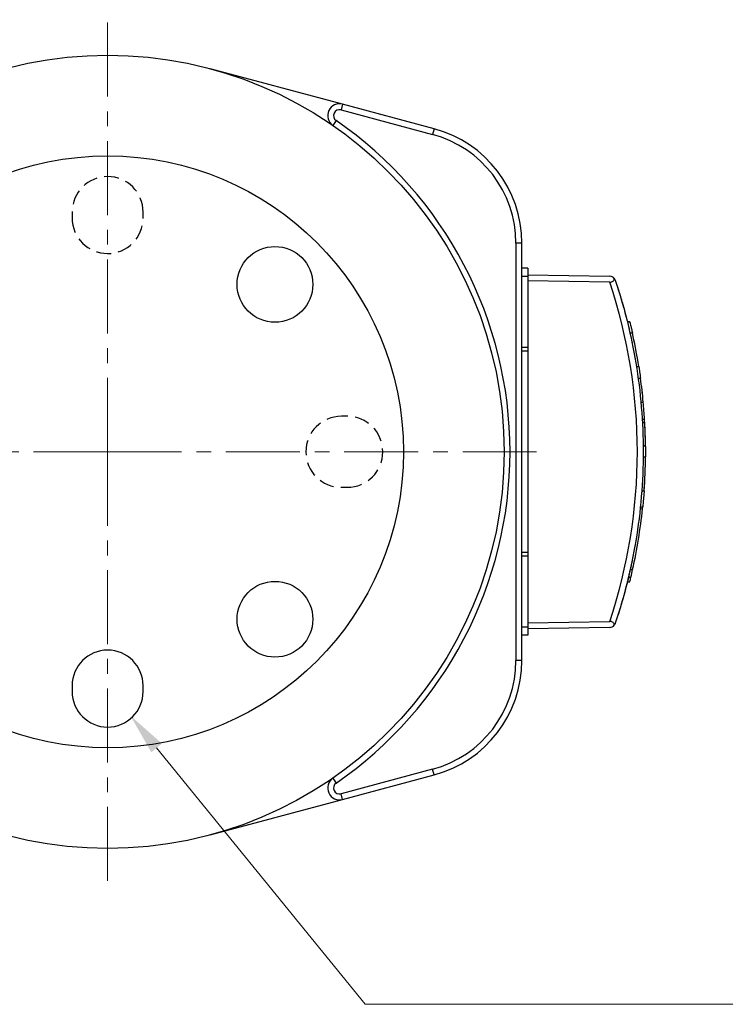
# Model space of a CAD drawing. Header units: inches. Extents: x 0 to 5655, y -2263 to 1330.
# Tile 68 of 239: x 4215 to 4275, y -1934 to -1851. Entities that reach past the tile are written whole.
import ezdxf

# ---------------------------------------------------------------- set-up
doc = ezdxf.new("R2010")
doc.units = ezdxf.units.IN
doc.header["$MEASUREMENT"] = 0
doc.linetypes.add('CENTER', pattern=[2, 1.25, -0.25, 0.25, -0.25])
doc.linetypes.add('HIDDEN', pattern=[0.375, 0.25, -0.125])
for name, color, linetype, lineweight in [('AM_5', 3, 'Continuous', 15), ('AM_7', 4, 'CENTER', 15), ('可見 (ISO)', 7, 'Continuous', 25), ('窄部可見 (ISO)', 7, 'Continuous', 25)]:
    doc.layers.add(name, color=color, linetype=linetype, lineweight=lineweight)

# ---------------------------------------------------------------- blocks, each defined once
blk = doc.blocks.new('*S635')
at = {"layer": 'AM_5', "color": 7}
for p, q in [((10207.852, -1815.697), (10190.235, -1794.039)), ((10257.585, -1815.697), (10207.852, -1815.697))]:
    blk.add_line(p, q, dxfattribs=at)
at = {"layer": 'AM_5', "color": 7, "linetype": 'Continuous'}
blk.add_trace([(10190.687, -1793.671), (10189.782, -1794.407), (10188.026, -1791.323)], dxfattribs=at)

msp = doc.modelspace()

# ---------------------------------------------------------------- linework, layer by layer
at = {"color": 1, "linetype": 'HIDDEN', "lineweight": 25, "ltscale": 5}
for p, q in [((4219.621, -1866.996), (4219.621, -1867.496)), ((4225.621, -1867.496), (4225.621, -1866.996)), ((4242.871, -1884.246), (4242.371, -1884.246)), ((4242.371, -1890.246), (4242.871, -1890.246))]:
    msp.add_line(p, q, dxfattribs=at)
at = {"color": 7, "linetype": 'Continuous', "lineweight": 25}
for p, q in [((4219.621, -1906.996), (4219.621, -1907.496)), ((4225.621, -1907.496), (4225.621, -1906.996))]:
    msp.add_line(p, q, dxfattribs=at)
at = {"color": 7}
for centre, radius in [((4222.621, -1887.246), 25), ((4236.763, -1873.104), 3.2), ((4236.763, -1901.388), 3.2)]:
    msp.add_circle(centre, radius, dxfattribs=at)
at = {"color": 1, "linetype": 'HIDDEN', "lineweight": 25, "ltscale": 5}
for centre, start, end in [((4222.621, -1866.996), 0, 180), ((4222.621, -1867.496), 180, 0), ((4242.371, -1887.246), 90, 270), ((4242.871, -1887.246), 270, 90)]:
    msp.add_arc(centre, 3, start, end, dxfattribs=at)
at = {"color": 7, "linetype": 'Continuous', "lineweight": 25}
for centre, start, end in [((4222.621, -1906.996), 0, 180), ((4222.621, -1907.496), 180, 0)]:
    msp.add_arc(centre, 3, start, end, dxfattribs=at)
at = {"layer": 'AM_7', "ltscale": 5}
for q in [(4222.621, -1850.746), (4186.121, -1887.246), (4259.121, -1887.246), (4222.621, -1923.746)]:
    msp.add_line((4222.621, -1887.246), q, dxfattribs=at)
at = {"layer": '可見 (ISO)'}
for p, q in [((4242.473, -1857.884), (4231.292, -1854.888)), ((4250.209, -1859.957), (4242.473, -1857.884)), ((4242.344, -1858.367), (4250.08, -1860.44)), ((4257.121, -1869.616), (4257.121, -1904.877)), ((4257.621, -1904.877), (4257.621, -1869.616)), ((4258.121, -1871.746), (4257.621, -1871.746)), ((4258.121, -1871.746), (4258.121, -1872.443)), ((4258.121, -1872.443), (4257.621, -1872.443)), ((4258.121, -1872.296), (4265.051, -1872.417)), ((4258.121, -1872.443), (4258.121, -1878.443)), ((4265.051, -1872.917), (4258.121, -1872.796)), ((4266.534, -1876.266), (4266.741, -1876.27)), ((4266.743, -1876.279), (4266.536, -1876.275)), ((4266.753, -1877.193), (4266.958, -1877.193)), ((4258.121, -1878.443), (4257.621, -1878.443)), ((4258.121, -1878.743), (4257.621, -1878.743)), ((4258.121, -1878.443), (4258.121, -1878.743)), ((4258.121, -1878.743), (4258.121, -1895.749)), ((4267.302, -1880.052), (4267.505, -1880.052)), ((4267.445, -1881.013), (4267.647, -1881.02)), ((4267.678, -1883.051), (4267.879, -1883.049)), ((4267.789, -1884.497), (4267.989, -1884.5)), ((4267.805, -1884.78), (4268.005, -1884.783)), ((4267.868, -1886.719), (4268.068, -1886.714)), ((4268.069, -1886.786), (4267.869, -1886.783)), ((4267.869, -1887.677), (4268.069, -1887.677)), ((4267.753, -1890.536), (4267.953, -1890.536)), ((4267.619, -1892.046), (4267.819, -1892.051)), ((4267.633, -1891.908), (4267.834, -1891.905)), ((4258.121, -1895.749), (4257.621, -1895.749)), ((4258.121, -1896.049), (4257.621, -1896.049)), ((4258.121, -1895.749), (4258.121, -1896.049)), ((4258.121, -1896.049), (4258.121, -1902.049)), ((4266.63, -1897.831), (4266.837, -1897.826)), ((4266.777, -1897.192), (4266.983, -1897.189)), ((4266.534, -1898.226), (4266.741, -1898.223)), ((4258.121, -1902.049), (4257.621, -1902.049)), ((4258.121, -1901.696), (4265.051, -1901.575)), ((4258.121, -1902.049), (4258.121, -1902.746)), ((4258.121, -1902.746), (4257.621, -1902.746)), ((4265.051, -1902.075), (4258.121, -1902.196)), ((4250.08, -1914.053), (4242.344, -1916.126)), ((4242.473, -1916.609), (4250.209, -1914.536)), ((4231.292, -1919.605), (4242.473, -1916.609))]:
    msp.add_line(p, q, dxfattribs=at)
msp.add_circle((4222.621, -1887.246), 33.5, dxfattribs=at)
for centre, radius, start, end in [((4242.214, -1858.85), 1, 75, 235.39514), ((4242.214, -1858.85), 0.5, 75, 235.39514), ((4222.621, -1887.246), 34, 304.60486, 55.39514), ((4247.621, -1869.616), 9.5, 0, 75), ((4247.621, -1869.616), 10, 0, 75), ((4265.043, -1872.917), 0.5, 38.74776, 89), ((4265.043, -1901.575), 0.5, 271, 321.24937), ((4247.621, -1904.877), 9.5, 285, 0), ((4247.621, -1904.877), 10, 285, 0), ((4242.214, -1915.643), 1, 124.60486, 285), ((4242.214, -1915.643), 0.5, 124.60486, 285)]:
    msp.add_arc(centre, radius, start, end, dxfattribs=at)
for centre, major_axis, ratio, start_param, end_param in [((4222.135, -1887.246), (0, -45.943), 0.999848, 1.811844, 1.812043), ((4222.134, -1887.246), (0, -45.944), 0.999848, 1.763351, 1.791407), ((4222.134, -1887.246), (0, -45.944), 0.999848, 1.728037, 1.791407), ((4222.134, -1887.246), (0, -45.944), 0.999848, 1.755876, 1.75733), ((4222.134, -1887.246), (0, -45.944), 0.999848, 1.750665, 1.753383), ((4222.135, -1887.246), (0, -45.943), 0.999848, 1.662282, 1.706727), ((4222.135, -1887.246), (0, -45.943), 0.999848, 1.683071, 1.684634), ((4222.135, -1887.246), (0, -45.943), 0.999848, 1.678459, 1.680723), ((4147.29, -1888.9), (120.77, 2.676), 0.615918, 0.023196, 0.042731), ((2260.403, -1852.59), (2007.661, -35.449), 0.150661, 0.010759, 0.011694), ((4222.135, -1887.246), (0, -45.943), 0.999848, 1.582372, 1.624444), ((4222.135, -1887.246), (0, -45.943), 0.999848, 1.595163, 1.624444), ((4222.135, -1887.246), (0, -45.943), 0.999848, 1.598386, 1.624444), ((3778.088, -1895.388), (489.975, 8.984), 0.306205, 6.280637, 6.285706), ((4222.135, -1887.246), (0, -45.943), 0.999848, 1.499136, 1.561411), ((4222.135, -1887.246), (0, -45.943), 0.999848, 1.534379, 1.561411), ((4222.135, -1887.246), (0, -45.943), 0.999848, 1.521664, 1.524524), ((4222.135, -1887.246), (0, -45.943), 0.999848, 1.526809, 1.528429), ((4222.135, -1887.246), (0, -45.943), 0.999848, 1.499136, 1.515713), ((4222.135, -1887.246), (0, -45.943), 0.999848, 1.499136, 1.515713), ((4222.135, -1887.246), (0, -45.944), 0.999848, 1.352649, 1.466029), ((3788.646, -1895.278), (479.415, 8.791), 0.306205, 6.245323, 6.246314), ((4222.134, -1887.246), (0, -45.944), 0.999848, 1.376308, 1.378101), ((4222.135, -1887.246), (0, -45.944), 0.999848, 1.376308, 1.376485), ((4222.134, -1887.246), (0, -45.944), 0.999848, 1.362171, 1.364689), ((4222.134, -1887.246), (0, -45.944), 0.999848, 1.367258, 1.369585), ((4222.135, -1887.246), (0, -45.944), 0.999848, 1.367258, 1.369585), ((4222.135, -1887.246), (0, -45.943), 0.999848, 1.32955, 1.338437), ((3822.859, -1895.156), (445.161, 8.169), 0.308486, 6.204362, 6.208989)]:
    msp.add_ellipse(centre, major_axis=major_axis, ratio=ratio, start_param=start_param, end_param=end_param, dxfattribs=at)
for points, knots in [([(4265.051, -1872.917), (4265.082, -1872.918), (4265.113, -1872.916), (4265.174, -1872.906), (4265.204, -1872.898), (4265.272, -1872.87), (4265.307, -1872.848), (4265.368, -1872.791), (4265.391, -1872.755), (4265.422, -1872.682), (4265.43, -1872.643), (4265.432, -1872.604)], [0.00000029, 0.00000029, 0.00000029, 0.00000029, 0.00932482, 0.00932482, 0.01892226, 0.01892226, 0.03321006, 0.03321006, 0.04966837, 0.04966837, 0.06601659, 0.06601659, 0.06601659, 0.06601659]), ([(4265.517, -1872.759), (4265.514, -1872.75), (4265.511, -1872.742), (4265.5, -1872.714), (4265.491, -1872.696), (4265.468, -1872.652), (4265.451, -1872.628), (4265.432, -1872.604)], [-0.0038519, -0.0038519, -0.0038519, -0.0038519, 0, 0, 0.0086169, 0.0086169, 0.02089739, 0.02089739, 0.02089739, 0.02089739]), ([(4265.517, -1872.759), (4266.268, -1875.009), (4266.853, -1877.347), (4267.25, -1879.733), (4267.661, -1882.204), (4267.871, -1884.725), (4267.871, -1887.246), (4267.871, -1889.768), (4267.661, -1892.289), (4267.25, -1894.759), (4266.853, -1897.145), (4266.268, -1899.483), (4265.517, -1901.734)], [5.9609734, 5.9609734, 5.9609734, 5.9609734, 6.1192629, 6.1192629, 6.1192629, 6.2831856, 6.2831856, 6.2831856, 6.4471083, 6.4471083, 6.4471083, 6.6053972, 6.6053972, 6.6053972, 6.6053972]), ([(4265.71, -1873.352), (4265.71, -1873.352), (4265.71, -1873.352), (4265.71, -1873.352), (4265.71, -1873.352), (4265.71, -1873.352), (4265.71, -1873.352), (4265.71, -1873.352), (4265.711, -1873.353), (4265.711, -1873.353), (4265.711, -1873.353), (4265.711, -1873.353)], [0, 0, 0, 0, 0.000053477, 0.000053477, 0.000481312, 0.000481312, 0.001336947, 0.001336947, 0.003048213, 0.003048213, 0.003208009, 0.003208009, 0.003208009, 0.003208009]), ([(4265.71, -1873.352), (4265.71, -1873.352), (4265.71, -1873.352), (4265.71, -1873.352), (4265.71, -1873.352), (4265.71, -1873.352), (4265.71, -1873.352), (4265.71, -1873.352), (4265.711, -1873.353), (4265.711, -1873.353), (4265.711, -1873.354), (4265.714, -1873.363), (4265.719, -1873.379), (4265.745, -1873.46), (4265.776, -1873.558), (4265.838, -1873.76), (4265.863, -1873.839), (4265.889, -1873.926)], [0, 0, 0, 0, 0.0000535, 0.0000535, 0.0004813, 0.0004813, 0.0013369, 0.0013369, 0.0030482, 0.0030482, 0.012128, 0.012128, 0.0488763, 0.0488763, 0.1266696, 0.1266696, 0.1671136, 0.1671136, 0.1671136, 0.1671136]), ([(4265.99, -1874.263), (4266.048, -1874.457), (4266.111, -1874.676), (4266.244, -1875.151), (4266.316, -1875.415), (4266.419, -1875.808), (4266.453, -1875.941), (4266.485, -1876.071)], [0.2144102, 0.2144102, 0.2144102, 0.2144102, 0.2898611, 0.2898611, 0.3710904, 0.3710904, 0.4117569, 0.4117569, 0.4117569, 0.4117569]), ([(4266.077, -1874.558), (4266.109, -1874.67), (4266.142, -1874.786), (4266.244, -1875.151), (4266.316, -1875.415), (4266.419, -1875.808), (4266.453, -1875.941), (4266.485, -1876.071)], [0.2506199, 0.2506199, 0.2506199, 0.2506199, 0.2898611, 0.2898611, 0.3710904, 0.3710904, 0.4117569, 0.4117569, 0.4117569, 0.4117569]), ([(4266.573, -1876.424), (4266.574, -1876.428), (4266.575, -1876.433), (4266.611, -1876.582), (4266.645, -1876.724), (4266.676, -1876.859)], [0.44891288, 0.44891288, 0.44891288, 0.44891288, 0.45025916, 0.45025916, 0.49730633, 0.49730633, 0.49730633, 0.49730633]), ([(4266.743, -1876.279), (4266.743, -1876.279), (4266.749, -1876.303), (4266.773, -1876.401), (4266.791, -1876.475), (4266.832, -1876.645), (4266.857, -1876.753), (4266.909, -1876.974), (4266.934, -1877.086), (4266.958, -1877.193)], [-0.2906613, -0.2906613, -0.2906613, -0.2906613, -0.2544188, -0.2544188, -0.2181764, -0.2181764, -0.1814874, -0.1814874, -0.1491272, -0.1491272, -0.1491272, -0.1491272]), ([(4266.921, -1877.97), (4266.931, -1878.017), (4266.937, -1878.046), (4266.939, -1878.059), (4266.94, -1878.06), (4266.94, -1878.06)], [0.68171962, 0.68171962, 0.68171962, 0.68171962, 0.7324398, 0.7324398, 0.74477296, 0.74477296, 0.74477296, 0.74477296]), ([(4267.505, -1880.052), (4267.528, -1880.198), (4267.55, -1880.346), (4267.601, -1880.688), (4267.627, -1880.873), (4267.647, -1881.02)], [-0.2323641, -0.2323641, -0.2323641, -0.2323641, -0.189136, -0.189136, -0.1267546, -0.1267546, -0.1267546, -0.1267546]), ([(4268.069, -1886.786), (4268.069, -1886.786), (4268.069, -1886.81), (4268.07, -1886.905), (4268.071, -1886.977), (4268.071, -1887.142), (4268.071, -1887.247), (4268.071, -1887.464), (4268.07, -1887.573), (4268.069, -1887.677)], [-0.2813174, -0.2813174, -0.2813174, -0.2813174, -0.2461592, -0.2461592, -0.2110011, -0.2110011, -0.1758415, -0.1758415, -0.1448642, -0.1448642, -0.1448642, -0.1448642]), ([(4267.953, -1890.536), (4267.943, -1890.681), (4267.932, -1890.829), (4267.904, -1891.173), (4267.887, -1891.36), (4267.859, -1891.656), (4267.847, -1891.785), (4267.837, -1891.882), (4267.836, -1891.894), (4267.834, -1891.905)], [-0.231066, -0.231066, -0.231066, -0.231066, -0.1883894, -0.1883894, -0.1255662, -0.1255662, -0.0627831, -0.0627831, -0.053411, -0.053411, -0.053411, -0.053411]), ([(4266.94, -1896.432), (4266.94, -1896.432), (4266.94, -1896.432), (4266.94, -1896.432), (4266.94, -1896.432), (4266.94, -1896.432), (4266.94, -1896.432), (4266.94, -1896.432), (4266.94, -1896.432), (4266.94, -1896.432), (4266.94, -1896.432), (4266.94, -1896.432), (4266.94, -1896.432), (4266.939, -1896.433), (4266.939, -1896.435), (4266.937, -1896.444), (4266.936, -1896.451), (4266.926, -1896.5), (4266.909, -1896.582), (4266.859, -1896.82), (4266.824, -1896.981), (4266.739, -1897.362), (4266.688, -1897.588), (4266.573, -1898.072), (4266.507, -1898.338), (4266.372, -1898.865), (4266.301, -1899.133), (4266.163, -1899.634), (4266.095, -1899.873), (4265.973, -1900.291), (4265.917, -1900.477), (4265.824, -1900.781), (4265.785, -1900.904), (4265.737, -1901.055), (4265.723, -1901.101), (4265.712, -1901.134), (4265.711, -1901.14), (4265.711, -1901.14)], [0, 0, 0, 0, 0.0000136, 0.0000136, 0.0000409, 0.0000409, 0.0000955, 0.0000955, 0.0002046, 0.0002046, 0.0004227, 0.0004227, 0.0039135, 0.0039135, 0.0178825, 0.0178825, 0.0364047, 0.0364047, 0.1125388, 0.1125388, 0.190902, 0.190902, 0.2714314, 0.2714314, 0.353618, 0.353618, 0.4351264, 0.4351264, 0.5142412, 0.5142412, 0.5898035, 0.5898035, 0.6632829, 0.6632829, 0.7195634, 0.7195634, 0.7466463, 0.7466463, 0.7466463, 0.7466463]), ([(4266.935, -1896.457), (4266.934, -1896.459), (4266.934, -1896.461), (4266.924, -1896.507), (4266.906, -1896.594), (4266.88, -1896.717)], [0.06079107, 0.06079107, 0.06079107, 0.06079107, 0.06550989, 0.06550989, 0.14334286, 0.14334286, 0.14334286, 0.14334286]), ([(4266.526, -1898.259), (4266.498, -1898.372), (4266.469, -1898.488), (4266.404, -1898.742), (4266.367, -1898.884), (4266.329, -1899.024)], [0.31794116, 0.31794116, 0.31794116, 0.31794116, 0.35361804, 0.35361804, 0.39703191, 0.39703191, 0.39703191, 0.39703191]), ([(4265.432, -1901.888), (4265.43, -1901.85), (4265.422, -1901.811), (4265.391, -1901.737), (4265.368, -1901.702), (4265.307, -1901.645), (4265.272, -1901.622), (4265.204, -1901.595), (4265.174, -1901.587), (4265.113, -1901.577), (4265.082, -1901.575), (4265.051, -1901.575)], [0.00000087, 0.00000087, 0.00000087, 0.00000087, 0.01642997, 0.01642997, 0.03297362, 0.03297362, 0.04733203, 0.04733203, 0.05698009, 0.05698009, 0.06635361, 0.06635361, 0.06635361, 0.06635361]), ([(4265.517, -1901.734), (4265.514, -1901.742), (4265.511, -1901.751), (4265.5, -1901.778), (4265.491, -1901.797), (4265.468, -1901.84), (4265.451, -1901.865), (4265.432, -1901.888)], [-0.0247686, -0.0247686, -0.0247686, -0.0247686, -0.02091448, -0.02091448, -0.01229054, -0.01229054, -0.00000097, -0.00000097, -0.00000097, -0.00000097])]:
    msp.add_open_spline(points, degree=3, knots=knots, dxfattribs=at)
for points in [[(4265.732, -1873.421), (4265.746, -1873.465), (4265.767, -1873.53), (4265.793, -1873.615)], [(4266.077, -1874.558), (4266.127, -1874.732), (4266.18, -1874.921), (4266.233, -1875.114)], [(4266.662, -1897.694), (4266.62, -1897.873), (4266.574, -1898.064), (4266.526, -1898.259)]]:
    msp.add_open_spline(points, degree=3, dxfattribs=at)
at = {"layer": '窄部可見 (ISO)'}
for p, q in [((4242.473, -1857.884), (4242.344, -1858.367)), ((4241.93, -1859.261), (4241.646, -1859.673)), ((4250.209, -1859.957), (4250.08, -1860.44)), ((4257.621, -1869.616), (4257.121, -1869.616)), ((4257.621, -1904.877), (4257.121, -1904.877)), ((4250.209, -1914.536), (4250.08, -1914.053)), ((4241.646, -1914.82), (4241.93, -1915.231)), ((4242.473, -1916.609), (4242.344, -1916.126))]:
    msp.add_line(p, q, dxfattribs=at)
msp.add_ellipse((4222.143, -1887.246), major_axis=(0, 45.243), ratio=0.999848, start_param=4.390136, end_param=5.034646, dxfattribs=at)
for points, weights in [([(4266.937, -1878.048), (4266.937, -1878.046), (4266.936, -1878.044)], [0.999970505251, 0.996315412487, 0.992781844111]), ([(4265.714, -1901.129), (4265.714, -1901.128), (4265.715, -1901.126)], [1.00000251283, 0.996610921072, 0.993276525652])]:
    msp.add_rational_spline(points, weights, degree=2, dxfattribs=at)

# ---------------------------------------------------------------- block references
at = {"layer": 'AM_5', "color": 7}
msp.add_blockref('*S635', (-5963.472, -118.218), dxfattribs=at)

doc.saveas('drawing.dxf')
